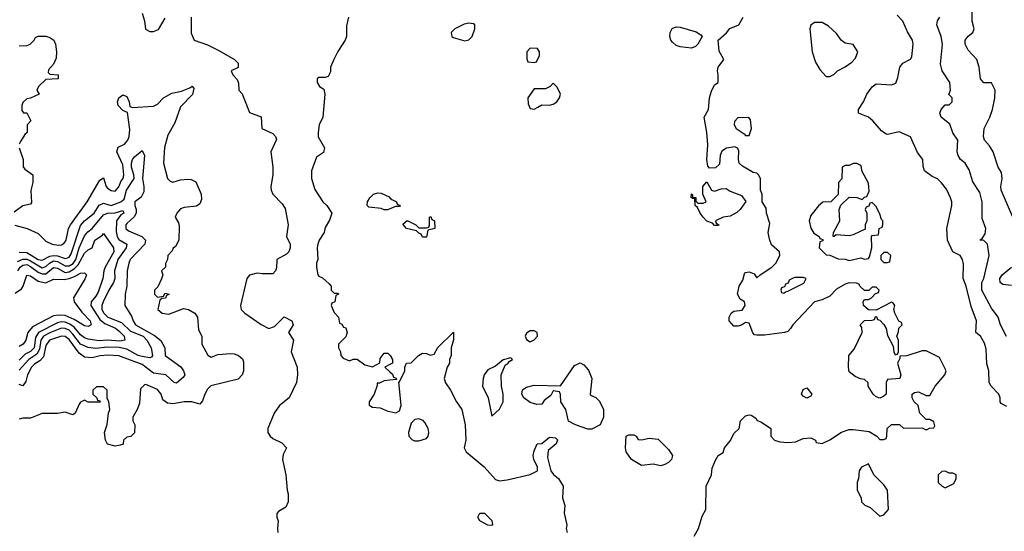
# Model space of a CAD drawing. Header units: inches. Extents: x 2601682 to 2755810, y 449311 to 584050.
# Tile 26 of 256: x 2648073 to 2653197, y 462876 to 465537. Entities that reach past the tile are written whole.
import ezdxf

# ---------------------------------------------------------------- set-up
doc = ezdxf.new("R2010")
doc.units = ezdxf.units.IN
doc.header["$MEASUREMENT"] = 0
doc.layers.add('C6446', color=7, linetype='Continuous')
doc.layers.add('C6456', color=7, linetype='Continuous')

msp = doc.modelspace()

# ---------------------------------------------------------------- linework, layer by layer
at = {"layer": 'C6446', "color": 2}
for points, elevation in [([(2648711.3, 465570), (2648722.8, 465530), (2648727.3, 465487.3), (2648750, 465476), (2648770, 465476), (2648795.1, 465484.9), (2648830, 465544.7)], 34), ([(2648966, 465550), (2648966.4, 465466.4), (2648982, 465430), (2649050, 465406), (2649110, 465376), (2649190.5, 465330.5), (2649210.6, 465310.6), (2649210, 465288), (2649174, 465270), (2649182, 465250), (2649205.4, 465225.4), (2649212.7, 465207.3), (2649214, 465170), (2649231.6, 465151.6), (2649270, 465054), (2649330, 465032), (2649334, 464970), (2649390, 464944.7), (2649404.7, 464930), (2649410, 464914), (2649380.7, 464850), (2649390.7, 464769.3), (2649390.7, 464730), (2649380.7, 464670), (2649382.8, 464650), (2649390.7, 464630), (2649439.9, 464579.9), (2649454, 464554), (2649470.5, 464470), (2649461, 464410), (2649480.7, 464370), (2649480.7, 464350), (2649474, 464330), (2649462.5, 464317.5), (2649412, 464290), (2649410, 464246), (2649404.7, 464230), (2649390, 464215.3), (2649334.6, 464214.6), (2649310, 464219), (2649270, 464208.7), (2649256, 464190), (2649222.8, 464050), (2649226, 464030), (2649244.7, 464010), (2649330, 463951), (2649370, 463931), (2649399.3, 463940.7), (2649450, 463991.3), (2649490, 463971.3), (2649496, 463950), (2649472, 463910), (2649498, 463870), (2649486, 463810), (2649517.3, 463730), (2649519.1, 463690), (2649514, 463650), (2649476, 463570), (2649426, 463530), (2649398, 463490), (2649364.7, 463410), (2649364.7, 463390), (2649376, 463370), (2649390, 463358.8), (2649436.8, 463336.8), (2649462, 463310), (2649444.5, 463275.5), (2649441, 463250), (2649458.8, 463170), (2649464.7, 463090), (2649471, 463070), (2649471, 463030), (2649458, 463002), (2649421, 462979), (2649411.6, 462968.4), (2649411.3, 462950), (2649418.8, 462930), (2649414.8, 462890), (2649417.3, 462870)], 34), ([(2649784.7, 465550), (2649774.8, 465505.2), (2649773.4, 465450), (2649767.3, 465430), (2649728.3, 465371.7), (2649707.3, 465330), (2649691, 465290), (2649690, 465266), (2649678, 465242), (2649663.6, 465236.4), (2649630, 465235.3), (2649622, 465230), (2649622, 465210), (2649634, 465190), (2649656, 465176), (2649661, 465150), (2649650.5, 465030), (2649631, 464990), (2649626, 464950), (2649627.3, 464927.3), (2649658.8, 464870), (2649653.7, 464846.3), (2649618, 464822), (2649591.3, 464750), (2649591.6, 464711.6), (2649610, 464654), (2649651.3, 464590), (2649671.3, 464570), (2649698, 464530), (2649685.4, 464494.6), (2649663.6, 464456.4), (2649658, 464430), (2649631.3, 464390), (2649624.7, 464370), (2649621, 464350), (2649624.7, 464290), (2649618, 464270), (2649618, 464250), (2649624.7, 464210), (2649630, 464202), (2649650, 464194), (2649683.6, 464163.6), (2649694, 464150), (2649694, 464130), (2649710, 464114), (2649730, 464114), (2649732, 464110), (2649718, 464102), (2649714, 464070), (2649698, 464062), (2649694, 464050), (2649710, 464014), (2649732, 463990), (2649738, 463958), (2649750, 463954), (2649758, 463938), (2649770, 463934), (2649778, 463910), (2649770, 463888), (2649732, 463850), (2649732, 463830), (2649742, 463810), (2649744.7, 463790), (2649756.9, 463776.9), (2649790, 463762), (2649809.1, 463770.9), (2649830, 463771), (2649870, 463742), (2649910, 463732), (2649948, 463752), (2649950, 463774), (2649970, 463802), (2649990, 463802), (2650000, 463792)], 38), ([(2648070, 465401), (2648110, 465402.8), (2648128, 465410), (2648148.7, 465430), (2648155.3, 465444.7), (2648170, 465451.3), (2648210, 465451.3), (2648230, 465444.7), (2648251, 465430), (2648258.8, 465410), (2648264.7, 465370), (2648263.6, 465336.4), (2648250, 465306), (2648223.6, 465276.4), (2648222, 465262), (2648230, 465254), (2648274, 465250), (2648274, 465230), (2648210, 465226), (2648172, 465190), (2648162, 465170), (2648174, 465150), (2648130, 465128), (2648110, 465126), (2648090, 465106), (2648084.7, 465090), (2648083.6, 465063.6), (2648092.7, 465052.7), (2648110, 465052), (2648131.3, 465010), (2648112, 464990), (2648112, 464950), (2648099.6, 464940.4), (2648076.9, 464903.1), (2648071.3, 464890)], 30), ([(2648047.9, 464467.9), (2648112, 464450), (2648170, 464424.7), (2648210, 464384.7), (2648242, 464370), (2648275.9, 464364.1), (2648290, 464365.5), (2648305.4, 464374.6), (2648315.1, 464390), (2648327.3, 464450), (2648336.9, 464470), (2648423.6, 464590), (2648490, 464702), (2648510, 464714), (2648522.8, 464670), (2648530, 464661), (2648550, 464647.7), (2648570, 464645.5), (2648590, 464667.3), (2648602, 464698), (2648611.6, 464710), (2648615.6, 464730), (2648610, 464782), (2648579.3, 464850), (2648586.6, 464873.4), (2648619, 464890), (2648636, 464910), (2648643.7, 464930), (2648646.3, 464966.3), (2648634, 465054), (2648610, 465064), (2648586.6, 465090), (2648582, 465110), (2648590, 465131), (2648610, 465146), (2648630, 465138), (2648642.8, 465110), (2648646, 465086), (2648659.6, 465079.6), (2648770, 465086.8), (2648790, 465098), (2648821.2, 465130), (2648865.1, 465154.9), (2648914.9, 465165.1), (2648958, 465182), (2648970, 465191.3), (2648978.8, 465178.8), (2648971.8, 465148.2), (2648910, 465084), (2648880.5, 464999.5), (2648844.5, 464935.5), (2648827.5, 464872.5), (2648821, 464790), (2648842, 464710), (2648856.9, 464696.9), (2648870, 464691.3), (2648910, 464704), (2648947.1, 464707.1), (2648965.4, 464705.4), (2648990, 464694), (2649017.3, 464630), (2649018.8, 464601.2), (2649010, 464579), (2648993, 464567), (2648930, 464559.3), (2648910, 464552.7), (2648891.3, 464530), (2648882, 464510), (2648899.6, 464479.6), (2648903.6, 464463.6), (2648902, 464390), (2648883.6, 464356.4), (2648871.6, 464348.4), (2648866, 464334), (2648844.7, 464310), (2648842, 464290), (2648831.6, 464268.4), (2648831.3, 464250), (2648812, 464230), (2648818, 464210), (2648811.1, 464188.9), (2648792.7, 464147.3), (2648774, 464130), (2648774, 464110), (2648790, 464094), (2648822, 464098), (2648830, 464114), (2648852, 464110), (2648838, 464102), (2648831.6, 464088.4), (2648812.7, 464087.3), (2648802, 464078), (2648792, 464030), (2648814, 464010), (2648850, 464006), (2648925.2, 464034.8), (2648952, 464030), (2648984.7, 464010), (2648998, 463990), (2649004, 463924), (2649022, 463890), (2649022, 463850), (2649051.6, 463791.6), (2649070, 463782), (2649103.7, 463796.3), (2649170, 463800.5), (2649190, 463799.1), (2649211.3, 463790), (2649232.8, 463772.8), (2649238, 463758), (2649238, 463710), (2649230.4, 463689.6), (2649210, 463666.6), (2649067.5, 463632.5), (2649050, 463615.3), (2649036, 463590), (2649025.4, 463554.6), (2649010, 463538), (2648969.1, 463549.1), (2648929.1, 463549.1), (2648870, 463539.3), (2648842.7, 463542.7), (2648819, 463559), (2648808.7, 463590), (2648790, 463614), (2648730, 463639), (2648722.8, 463637.2), (2648702.8, 463617.2), (2648696.9, 463543.1), (2648686.4, 463513.6), (2648662, 463470), (2648662, 463450), (2648672, 463430), (2648671.6, 463388.4), (2648651.6, 463368.4), (2648630, 463366), (2648614, 463350), (2648611.1, 463328.9), (2648596.9, 463323.1), (2648570, 463319), (2648530, 463329), (2648519, 463350), (2648515.3, 463390), (2648528.4, 463431.6), (2648535.3, 463490), (2648542, 463510), (2648538, 463550), (2648528, 463568), (2648528, 463610), (2648510, 463628), (2648472.7, 463627.3), (2648454, 463610), (2648454, 463590), (2648474, 463570), (2648478, 463558), (2648490, 463554), (2648491.6, 463548.4), (2648430, 463548), (2648410, 463558), (2648390, 463548), (2648382, 463538), (2648362, 463490), (2648350, 463482), (2648310, 463495.3), (2648270, 463488.7), (2648191.1, 463488.9), (2648130, 463464), (2648090, 463464), (2648070, 463459)], 30), ([(2648071.3, 464870), (2648091, 464810), (2648091.3, 464771.3), (2648099.6, 464759.6), (2648142, 464730), (2648142, 464690), (2648131.6, 464648.4), (2648134.4, 464585.6), (2648130, 464578), (2648090, 464569), (2648044.4, 464535.6)], 30), ([(2648070, 464327.6), (2648110, 464325.2), (2648170, 464290.3), (2648190, 464286.7), (2648230, 464306.7), (2648250, 464310.2), (2648270, 464308.7), (2648310, 464295.6), (2648321.7, 464298.3), (2648330, 464301.3), (2648340.3, 464319.7), (2648390, 464466), (2648410, 464490.3), (2648460.5, 464530), (2648487.1, 464572.9), (2648510, 464582.6), (2648550, 464570.3), (2648599.5, 464590), (2648616.3, 464603.7), (2648629.2, 464650.8), (2648668.6, 464710), (2648667.7, 464730), (2648655.8, 464770), (2648655.3, 464790), (2648661.1, 464810), (2648670, 464823.8), (2648710, 464856), (2648723, 464830), (2648711.8, 464710), (2648719.5, 464670), (2648719.4, 464640.6), (2648706.1, 464613.9), (2648673, 464590), (2648672.2, 464570), (2648679.6, 464550), (2648680.2, 464530), (2648669.3, 464510.7), (2648630, 464476), (2648626, 464470), (2648626, 464450), (2648638.8, 464438.8), (2648708.9, 464408.9), (2648728, 464390), (2648723.8, 464370), (2648648, 464290), (2648640.5, 464270), (2648633, 464230), (2648630.4, 464150), (2648622, 464110), (2648621, 464050), (2648655.1, 463995.1), (2648663.1, 463970), (2648675.5, 463950), (2648774.9, 463894.9), (2648807.6, 463867.6), (2648828, 463830), (2648830.8, 463790), (2648911.4, 463731.4), (2648926, 463710), (2648932.4, 463690), (2648924.7, 463675.3), (2648890, 463646.6), (2648878, 463650), (2648833.2, 463690), (2648770, 463699.1), (2648710, 463743.5), (2648590, 463787.8), (2648532.1, 463792.1), (2648491.5, 463788.5), (2648450, 463777.6), (2648410, 463780.9), (2648382.2, 463802.2), (2648330, 463874), (2648310, 463888.3), (2648290, 463890.9), (2648228.8, 463870), (2648210, 463842.7), (2648196.5, 463783.5), (2648177.3, 463762.7), (2648150, 463746), (2648134, 463730), (2648113.1, 463690), (2648104.4, 463655.6), (2648090, 463632.7), (2648070, 463639.5)], 26), ([(2650000, 464553), (2649990, 464548.7), (2649970, 464548), (2649954.6, 464554.6), (2649890, 464562), (2649882, 464570), (2649884, 464590), (2649895.3, 464610), (2649915.3, 464630), (2649936.8, 464636.8), (2649954, 464634), (2649995.3, 464615.3), (2650000, 464611.1)], 38), ([(2648061.4, 464278.6), (2648090, 464291.8), (2648110, 464291.6), (2648130, 464282.5), (2648190, 464246.2), (2648210, 464252.3), (2648228.9, 464271.1), (2648250, 464282), (2648270, 464279), (2648310, 464256), (2648330, 464256), (2648350.8, 464269.2), (2648365, 464290), (2648383.4, 464350), (2648410, 464412.4), (2648427.3, 464432.7), (2648451.3, 464450), (2648510, 464522), (2648530, 464530.2), (2648570, 464531.5), (2648610, 464544.7), (2648615.5, 464530), (2648598.8, 464521.2), (2648577.7, 464490), (2648575.4, 464435.4), (2648580.8, 464410), (2648590, 464394.4), (2648630.8, 464370), (2648628.2, 464350), (2648583.2, 464290), (2648566, 464230), (2648568.8, 464190), (2648562, 464170), (2648536.5, 464130), (2648507.6, 464070), (2648500.2, 464050), (2648501.5, 464030), (2648511.8, 464010), (2648532.4, 463990), (2648602.5, 463962.5), (2648650, 463916.5), (2648715.2, 463890), (2648734.3, 463870), (2648758, 463830), (2648764.9, 463790), (2648758.7, 463781.3), (2648750, 463778.4), (2648710, 463785.8), (2648690, 463791.1), (2648630, 463823.8), (2648591.2, 463831.2), (2648530, 463834.4), (2648470, 463827), (2648430, 463831.8), (2648390, 463848.7), (2648350, 463902), (2648330, 463921.2), (2648310, 463930.7), (2648290, 463931.6), (2648230, 463909), (2648196.9, 463890), (2648184, 463870), (2648176.5, 463823.5), (2648162.6, 463797.4), (2648120.2, 463770), (2648070, 463714)], 22), ([(2648063.2, 464230), (2648076.4, 464250), (2648090, 464259.3), (2648110, 464262.7), (2648130, 464253.8), (2648170, 464222.9), (2648190, 464214.2), (2648210, 464214.7), (2648250, 464247.6), (2648270, 464245.3), (2648310, 464221.8), (2648330, 464224.8), (2648357.7, 464242.3), (2648378.1, 464261.9), (2648410, 464322.4), (2648430, 464340.4), (2648449.6, 464350.4), (2648464.5, 464390), (2648504.5, 464415.5), (2648510, 464424.7), (2648561.1, 464350), (2648562.7, 464330), (2648518, 464250), (2648510.3, 464230), (2648505.3, 464190), (2648481, 464119), (2648470, 464098.4), (2648446, 464070), (2648443.8, 464050), (2648490, 463976.9), (2648516.5, 463956.5), (2648571.7, 463931.7), (2648590, 463918.7), (2648617.1, 463890), (2648621, 463870), (2648594.4, 463865.6), (2648530, 463869.8), (2648487, 463867), (2648430, 463876), (2648410, 463882.7), (2648390, 463897.7), (2648356.9, 463936.9), (2648333.9, 463953.8), (2648310, 463963.7), (2648290, 463965), (2648270, 463960.3), (2648171.5, 463910), (2648156, 463884), (2648148.9, 463830), (2648130, 463811.1), (2648102.4, 463797.6), (2648070, 463766)], 18), ([(2648050, 464114.5), (2648082.7, 464137.3), (2648090.9, 464150), (2648110, 464207.3), (2648130, 464204.4), (2648170, 464176.9), (2648210, 464168.8), (2648250, 464186.4), (2648305.2, 464185.3), (2648330, 464190.2), (2648359.3, 464200.7), (2648390, 464219.3), (2648410, 464221), (2648421, 464210), (2648414, 464190), (2648353.4, 464090), (2648357.1, 464070), (2648396, 464016), (2648440.5, 463970), (2648446, 463950), (2648430, 463940.9), (2648410, 463945.1), (2648357, 463977), (2648310, 463998), (2648279.4, 464000.6), (2648250, 463996.4), (2648140.4, 463939.6), (2648116.5, 463910), (2648104.4, 463870), (2648090.6, 463850), (2648070, 463837)], 14), ([(2650000, 463743), (2649974, 463730), (2650000, 463704.9)], 38), ([(2650000, 463661.7), (2649970, 463658), (2649946, 463646), (2649934, 463646), (2649934, 463634), (2649918, 463590), (2649892, 463550), (2649892.7, 463532.7), (2649910, 463522), (2649950, 463518), (2649990, 463501), (2650000, 463498.6)], 38)]:
    msp.add_lwpolyline(points, dxfattribs=dict(at, elevation=elevation))
at = {"layer": 'C6456', "color": 2}
for points, elevation in [([(2653241.2, 464510), (2653180.9, 464650), (2653179.3, 464670), (2653186, 464710), (2653182, 464742), (2653165.2, 464770), (2653139, 464850), (2653120.9, 464880.9), (2653094, 464910), (2653089.5, 464929.5), (2653092.7, 464970), (2653122.7, 465030), (2653136, 465070), (2653148.9, 465128.9), (2653149, 465170), (2653130, 465208), (2653090, 465208.7), (2653074, 465230), (2653066, 465290), (2653054, 465330), (2653010, 465379), (2652993.2, 465410), (2652993.2, 465430), (2653010, 465451), (2653034, 465470), (2653041.2, 465490), (2653029.4, 465529.4), (2653029.5, 465589.5)], 26), ([(2651584, 462850), (2651605.2, 462890), (2651625.6, 462954.4), (2651644, 462990), (2651645.2, 463110), (2651672.7, 463170), (2651676.5, 463203.5), (2651694.6, 463245.4), (2651708, 463270), (2651733.6, 463286.4), (2651742, 463310), (2651772.3, 463347.7), (2651790, 463384.7), (2651817.2, 463410), (2651825.2, 463450), (2651850, 463476), (2651870, 463482), (2651879.6, 463479.6), (2651903.6, 463463.6), (2651911.6, 463451.6), (2651930, 463444.7), (2651975.3, 463415.3), (2651982, 463410), (2651982, 463370), (2652002, 463350), (2652030, 463341), (2652070, 463338), (2652110, 463342), (2652150, 463358), (2652190, 463362), (2652214, 463350), (2652218, 463338), (2652250, 463332), (2652290, 463352), (2652350, 463391.3), (2652390, 463404.7), (2652410, 463406), (2652494.8, 463394.8), (2652534, 463370), (2652550, 463354), (2652570, 463354), (2652582, 463358), (2652586, 463370), (2652588, 463410), (2652610, 463431.3), (2652651.6, 463431.6), (2652672.7, 463412.7), (2652770, 463414), (2652784.7, 463404.7), (2652795.3, 463404.7), (2652808.4, 463411.6), (2652830, 463414), (2652835.3, 463424.7), (2652830, 463446), (2652810, 463458), (2652790, 463458), (2652758, 463490), (2652748.7, 463530), (2652728, 463550), (2652718, 463570), (2652718, 463590), (2652730, 463598), (2652750, 463601), (2652790, 463582), (2652810, 463582), (2652838, 463630), (2652888, 463690), (2652895.3, 463710), (2652860.4, 463780.4), (2652790, 463815.3), (2652770, 463815.3), (2652690, 463788.7), (2652654, 463786), (2652654, 463774), (2652642, 463750), (2652658, 463690), (2652654, 463670), (2652590, 463666), (2652582, 463650), (2652582, 463590), (2652570, 463578), (2652550, 463569), (2652530, 463575.3), (2652515.3, 463590), (2652488.7, 463630), (2652488, 463648), (2652470, 463666), (2652448.4, 463668.4), (2652420.4, 463680.4), (2652390, 463706), (2652386, 463730), (2652388, 463790), (2652416.4, 463823.6), (2652458, 463910), (2652456.4, 463936.4), (2652448, 463950), (2652470, 463972), (2652510, 463974), (2652522, 463978), (2652527.3, 463992.7), (2652532.7, 463992.7), (2652538, 463978), (2652550, 463974), (2652571.1, 463951.1), (2652582, 463930), (2652590, 463894), (2652619.6, 463839.6), (2652622, 463810), (2652630, 463794), (2652642, 463798), (2652646, 463810), (2652646, 463870), (2652638, 463890), (2652647.3, 463912.7), (2652648.4, 463931.6), (2652666, 463950), (2652662, 463962), (2652648.4, 463968.4), (2652628, 464010), (2652622, 464030), (2652628, 464050), (2652620.4, 464060.4), (2652610, 464068), (2652530, 464026), (2652490, 464028), (2652464, 464050), (2652462, 464070), (2652470, 464082), (2652490, 464082), (2652506, 464090), (2652527.3, 464112.7), (2652542, 464118), (2652546, 464130), (2652530, 464146), (2652510, 464146), (2652492, 464128), (2652470, 464128), (2652446, 464150), (2652442, 464162), (2652427.3, 464167.3), (2652390, 464168.7), (2652370, 464162), (2652324.5, 464135.5), (2652290, 464099), (2652250, 464079), (2652210, 464068.7), (2652096, 463950), (2652084.7, 463930), (2652070, 463915.3), (2652054, 463910), (2651950, 463895.3), (2651910, 463895.3), (2651898, 463898), (2651888, 463908), (2651870, 463958), (2651850, 463962), (2651830, 463948.7), (2651810, 463942), (2651790, 463942), (2651765.2, 463970), (2651765.2, 463990), (2651775.3, 464010), (2651790, 464021), (2651833.6, 464026.4), (2651848, 464050), (2651846, 464070), (2651823.1, 464083.1), (2651808.7, 464110), (2651818, 464150), (2651837.2, 464182.8), (2651844.7, 464215.3), (2651850, 464222), (2651870, 464224.7), (2651895.3, 464215.3), (2651910, 464194), (2651926, 464210), (2651988, 464250), (2652008, 464270), (2652028.7, 464310), (2652028, 464330), (2651986, 464366), (2651975.5, 464395.5), (2651969.2, 464430), (2651976.5, 464476.5), (2651959, 464530), (2651957.2, 464557.2), (2651938, 464590), (2651938, 464630), (2651928, 464650), (2651928, 464710), (2651918, 464730), (2651910, 464738), (2651890, 464742), (2651834.6, 464774.6), (2651818, 464790), (2651814, 464810), (2651816.4, 464856.4), (2651808.7, 464868.7), (2651795.3, 464875.3), (2651750.9, 464869.1), (2651727.1, 464852.9), (2651718, 464830), (2651714.8, 464785.2), (2651694.4, 464765.6), (2651664, 464764), (2651655.3, 464775.3), (2651649.4, 464809.4), (2651653.6, 464886.4), (2651649.3, 464950), (2651636, 465030), (2651657.2, 465070), (2651663.7, 465130), (2651674.2, 465165.8), (2651690, 465198), (2651708, 465210), (2651708.7, 465250), (2651704, 465270), (2651709, 465290), (2651738, 465330), (2651713.2, 465373.2), (2651708, 465430), (2651752.1, 465467.9), (2651769.4, 465490.6), (2651815.3, 465510), (2651839, 465550)], 38), ([(2653210, 463525.2), (2653181.2, 463541.2), (2653175.3, 463550), (2653175.3, 463570), (2653168.7, 463590), (2653129, 463630), (2653119, 463650), (2653116, 463710), (2653106.3, 463746.3), (2653103.2, 463823.2), (2653094.2, 463854.2), (2653073.2, 463890), (2653048.7, 463910), (2653052.3, 463970), (2653024.8, 464044.8), (2652999.5, 464150), (2652982.7, 464190), (2652984.7, 464264.7), (2652979, 464290), (2652968, 464310), (2652928.7, 464330), (2652902, 464390), (2652898, 464450), (2652924, 464570), (2652924, 464590), (2652917.2, 464610), (2652895.9, 464655.9), (2652870, 464689), (2652850, 464709), (2652821.5, 464721.5), (2652782, 464750), (2652774.6, 464774.6), (2652774, 464810), (2652746, 464846), (2652710, 464928), (2652650, 464954), (2652590, 464939), (2652582, 464942), (2652558, 464958), (2652514, 465010), (2652490, 465029), (2652438, 465050), (2652439, 465070), (2652465.2, 465110), (2652482.7, 465150), (2652510, 465186.8), (2652530, 465202.8), (2652610, 465198), (2652632.7, 465207.3), (2652644, 465236), (2652653.2, 465290), (2652670, 465310.8), (2652709.1, 465330.9), (2652716, 465344), (2652722.7, 465410), (2652719.3, 465430), (2652692.9, 465472.9), (2652669.5, 465529.5), (2652639.6, 465559.6)], 34), ([(2653209.6, 463889.6), (2653177.2, 463950), (2653166, 463990), (2653130, 464037.2), (2653079.7, 464130), (2653079.6, 464170), (2653090, 464191.3), (2653118, 464310), (2653109.2, 464369.2), (2653090, 464388.7), (2653069.2, 464390), (2653082, 464398), (2653097.2, 464422.8), (2653101.2, 464450), (2653082, 464502), (2653082.7, 464590), (2653070, 464638), (2653033.6, 464693.6), (2653015.1, 464755.1), (2652994, 464790), (2652969.5, 464809.5), (2652957.2, 464830), (2652952.7, 464850), (2652955.3, 464910), (2652930, 464948), (2652913.2, 464993.2), (2652868, 465030), (2652862, 465050), (2652868.7, 465070), (2652890, 465094), (2652910, 465094), (2652926, 465110), (2652926, 465130), (2652908, 465148), (2652918, 465170), (2652914, 465210), (2652873.2, 465270), (2652864.7, 465304.7), (2652875.1, 465410), (2652869.3, 465450), (2652846, 465510), (2652849.2, 465530), (2652861.2, 465550)], 30), ([(2650000, 464611.1), (2650010, 464602), (2650034, 464590), (2650038, 464578), (2650054, 464570), (2650050, 464566), (2650030, 464566), (2650000, 464553)], 38), ([(2653234, 464154), (2653190, 464159), (2653175.3, 464170), (2653174, 464190), (2653186.6, 464210), (2653235.3, 464250)], 26), ([(2650000, 463498.6), (2650030, 463491.3), (2650050, 463502), (2650059, 463530), (2650046, 463654), (2650050, 463654), (2650078, 463710), (2650078, 463730), (2650086, 463750), (2650110, 463752), (2650149.4, 463790.6), (2650170, 463802.8), (2650190, 463801), (2650210, 463791.3), (2650230, 463798), (2650250, 463831.3), (2650331.1, 463911.1), (2650331.3, 463871.3), (2650318, 463830), (2650318, 463790), (2650310.8, 463769.2), (2650310.7, 463750), (2650298, 463730), (2650282.8, 463670), (2650288.5, 463648.5), (2650316, 463610), (2650346.8, 463550), (2650374.8, 463510), (2650390.8, 463430), (2650394.8, 463350), (2650386.8, 463310), (2650396, 463290), (2650490, 463211), (2650550, 463144.7), (2650570, 463138), (2650610, 463142.8), (2650729.3, 463170.7), (2650768, 463190), (2650768.7, 463210), (2650749, 463250), (2650745.2, 463270), (2650750, 463294), (2650766, 463330), (2650790, 463332), (2650830, 463364.7), (2650862, 463362), (2650872, 463352), (2650864.7, 463330), (2650823.5, 463296.5), (2650819.8, 463259.8), (2650838, 463190), (2650850.9, 463170.9), (2650878, 463150), (2650902, 463110), (2650898, 463050), (2650910.8, 463010), (2650907.3, 462970), (2650921, 462910), (2650918, 462890), (2650922, 462870)], 38), ([(2650000, 463792), (2650002, 463790), (2650014, 463770), (2650014, 463750), (2650000, 463743)], 38), ([(2650000, 463704.9), (2650012.7, 463692.7), (2650018, 463678), (2650032.7, 463672.7), (2650034, 463666), (2650000, 463661.7)], 38)]:
    msp.add_lwpolyline(points, dxfattribs=dict(at, elevation=elevation))
for points, elevation in [([(2652250, 465522), (2652210, 465522), (2652191.1, 465508.9), (2652186, 465490), (2652198, 465370), (2652215.3, 465315.3), (2652236.9, 465276.9), (2652270, 465242), (2652290, 465242), (2652310, 465252), (2652329.1, 465270.9), (2652370, 465291.3), (2652404.7, 465315.3), (2652423.1, 465336.9), (2652435.3, 465370), (2652410, 465408), (2652370, 465414), (2652350, 465428.7), (2652324.7, 465464.7), (2652283.1, 465503.1)], 38), ([(2650410, 465518), (2650386.6, 465513.4), (2650338, 465490), (2650318, 465470), (2650322, 465450), (2650330, 465444.7), (2650390, 465426), (2650410, 465431.3), (2650428.7, 465450), (2650442, 465490), (2650442, 465510), (2650435.1, 465515.1)], 42), ([(2651570, 465389.2), (2651510, 465396), (2651490, 465402.7), (2651470, 465419), (2651461.2, 465430), (2651456, 465450), (2651459.3, 465470), (2651469.6, 465490.4), (2651490, 465499.1), (2651510, 465498), (2651593.4, 465473.4), (2651618.8, 465458.8), (2651624.7, 465450), (2651602.8, 465410), (2651590, 465397.2)], 38), ([(2650730, 465388), (2650712, 465370), (2650712.7, 465332.7), (2650718, 465318), (2650750, 465314), (2650762, 465318), (2650778, 465350), (2650778, 465370), (2650767.3, 465387.3)], 42), ([(2650850, 465206), (2650834, 465190), (2650810, 465178), (2650750, 465178), (2650718, 465130), (2650719.6, 465099.6), (2650730, 465074), (2650750, 465072), (2650770, 465082), (2650790, 465094), (2650830, 465092), (2650850, 465098), (2650868, 465110), (2650882, 465130), (2650888, 465150), (2650870, 465186)], 42), ([(2651867.3, 465027.3), (2651810, 465026), (2651792.7, 465007.3), (2651792, 464990), (2651802, 464970), (2651843.6, 464943.6), (2651850, 464934), (2651870, 464934), (2651882, 464970), (2651876.4, 465016.4)], 38), ([(2652430, 464788), (2652410, 464788), (2652390, 464778), (2652370, 464778), (2652354, 464770), (2652351.6, 464708.4), (2652334, 464690), (2652332.7, 464627.3), (2652294, 464590), (2652252.7, 464587.3), (2652230, 464568), (2652190, 464518), (2652181, 464490), (2652190, 464452), (2652206.4, 464426.4), (2652234, 464410), (2652238, 464398), (2652252.7, 464392.7), (2652252.7, 464387.3), (2652238, 464382), (2652234, 464350), (2652270, 464314), (2652290, 464312), (2652332.7, 464292.7), (2652368.4, 464291.6), (2652390, 464284.7), (2652450, 464298), (2652470, 464292), (2652490, 464294), (2652496.4, 464303.6), (2652508, 464350), (2652506, 464410), (2652510, 464414), (2652542, 464418), (2652546, 464450), (2652562, 464458), (2652566, 464470), (2652566, 464490), (2652558, 464498), (2652550, 464526), (2652530, 464566), (2652510, 464586), (2652498, 464582), (2652492.7, 464567.3), (2652478, 464562), (2652474, 464550), (2652482, 464530), (2652482, 464490), (2652474, 464470), (2652472.7, 464447.3), (2652410, 464417.2), (2652390, 464413.2), (2652322, 464418), (2652311.6, 464408.4), (2652306, 464410), (2652308, 464430), (2652342, 464490), (2652338, 464550), (2652347.3, 464572.7), (2652390, 464614), (2652430, 464612), (2652458, 464602), (2652470, 464614), (2652482, 464618), (2652494.6, 464645.4), (2652490, 464686), (2652455.3, 464750), (2652454, 464770), (2652450, 464778)], 38), ([(2651690, 464644.7), (2651723.1, 464656.9), (2651750, 464658), (2651770, 464644.7), (2651830, 464622), (2651851.6, 464591.6), (2651822, 464550), (2651805.4, 464534.6), (2651770, 464515.3), (2651734, 464510), (2651694, 464490), (2651698, 464478), (2651712, 464470), (2651710, 464466), (2651690, 464466), (2651678, 464478), (2651650, 464488.7), (2651630, 464509), (2651614, 464530), (2651600.4, 464560.4), (2651589.3, 464570), (2651586, 464606), (2651574, 464606), (2651568.4, 464611.6), (2651568.7, 464631.3), (2651574, 464626), (2651574, 464614), (2651591.3, 464611.3), (2651592.7, 464592.7), (2651602, 464582), (2651630, 464582), (2651646, 464590), (2651628, 464630), (2651628.7, 464670), (2651650, 464694), (2651674, 464650)], 38), ([(2650170, 464406), (2650162, 464422), (2650150, 464426), (2650138, 464438), (2650086, 464450), (2650067.3, 464472.7), (2650090, 464492), (2650134, 464470), (2650150, 464454), (2650190, 464454), (2650202, 464458), (2650206, 464470), (2650206, 464510), (2650212.7, 464512.7), (2650218, 464498), (2650232, 464490), (2650234, 464450), (2650198, 464442), (2650190, 464406)], 38), ([(2652590, 464326), (2652570, 464326), (2652554, 464310), (2652554, 464290), (2652570, 464274), (2652590, 464274), (2652602, 464278), (2652606, 464310)], 38), ([(2652150, 464195.3), (2652104.7, 464195.3), (2652078, 464182), (2652072.7, 464167.3), (2652058, 464162), (2652052.7, 464147.3), (2652038, 464142), (2652034, 464130), (2652038, 464118), (2652050, 464114), (2652058, 464122), (2652070, 464124.7), (2652153.6, 464166.4), (2652166, 464190)], 38), ([(2650750, 463918), (2650730, 463918), (2650710, 463906), (2650704.7, 463890), (2650710, 463874), (2650730, 463862), (2650750, 463872), (2650768, 463890), (2650766, 463910)], 42), ([(2650630, 463778), (2650590, 463768), (2650550, 463735.3), (2650510, 463715.3), (2650491.3, 463690), (2650484.7, 463670), (2650482, 463630), (2650511.3, 463570), (2650530, 463474), (2650570, 463512), (2650588.7, 463550), (2650589, 463590), (2650581.2, 463630), (2650579, 463690), (2650600.2, 463739.8), (2650615.3, 463750), (2650620.2, 463759.8), (2650638, 463770)], 42), ([(2651030, 463408), (2650966, 463430), (2650928.9, 463448.9), (2650915.3, 463510), (2650888.7, 463550), (2650887.3, 463587.3), (2650882, 463602), (2650850, 463606), (2650836.9, 463583.1), (2650803.5, 463556.5), (2650790, 463538), (2650764.7, 463535.3), (2650730, 463546), (2650697.2, 463570), (2650686.6, 463590), (2650690, 463611.3), (2650710, 463626), (2650750, 463636), (2650887.3, 463632.7), (2650961.2, 463738.8), (2650990, 463751.3), (2651010, 463741), (2651033.2, 463713.2), (2651051, 463670), (2651042, 463590), (2651044.7, 463584.7), (2651071.1, 463571.1), (2651090, 463552), (2651112, 463510), (2651112, 463470), (2651094, 463430), (2651050, 463408)], 38), ([(2652170, 463568), (2652150, 463578), (2652142, 463590), (2652150, 463614), (2652170, 463622), (2652196, 463590), (2652190, 463578)], 38), ([(2650150, 463461.2), (2650130, 463457.2), (2650110, 463439), (2650096.3, 463390), (2650098.8, 463370), (2650113.2, 463353.2), (2650127.3, 463347.3), (2650150, 463347.3), (2650190, 463358), (2650199, 463370), (2650202, 463390), (2650199, 463410), (2650182, 463442), (2650172.7, 463452.7)], 38), ([(2651310, 463352), (2651350, 463361), (2651395.3, 463355.3), (2651450, 463302), (2651471, 463270), (2651466, 463250), (2651450, 463234), (2651430, 463222.7), (2651410, 463216), (2651370, 463225.2), (2651310, 463219), (2651258, 463250), (2651229.2, 463290), (2651225.2, 463310), (2651229, 463371), (2651243.1, 463376.9), (2651270, 463378), (2651282, 463370), (2651292.7, 463352.7)], 38), ([(2652490, 463226), (2652454, 463210), (2652442, 463190), (2652438, 463150), (2652431.3, 463130), (2652432, 463090), (2652452, 463050), (2652454, 463030), (2652471.6, 463011.6), (2652499.8, 462999.8), (2652550, 462954), (2652570, 462962), (2652595.3, 462990), (2652588.7, 463090), (2652570, 463118), (2652518, 463170)], 38), ([(2652890, 463188), (2652872.7, 463187.3), (2652854, 463170), (2652854, 463130), (2652874, 463110), (2652890, 463102), (2652934.6, 463125.4), (2652946, 463150), (2652946, 463170), (2652930, 463178), (2652910, 463178)], 38), ([(2650530, 462906), (2650510, 462908), (2650468, 462930), (2650458, 462950), (2650468, 462970), (2650492, 462970), (2650530, 462932), (2650534, 462910)], 34)]:
    msp.add_lwpolyline(points, close=True, dxfattribs=dict(at, elevation=elevation))

doc.saveas('drawing.dxf')
